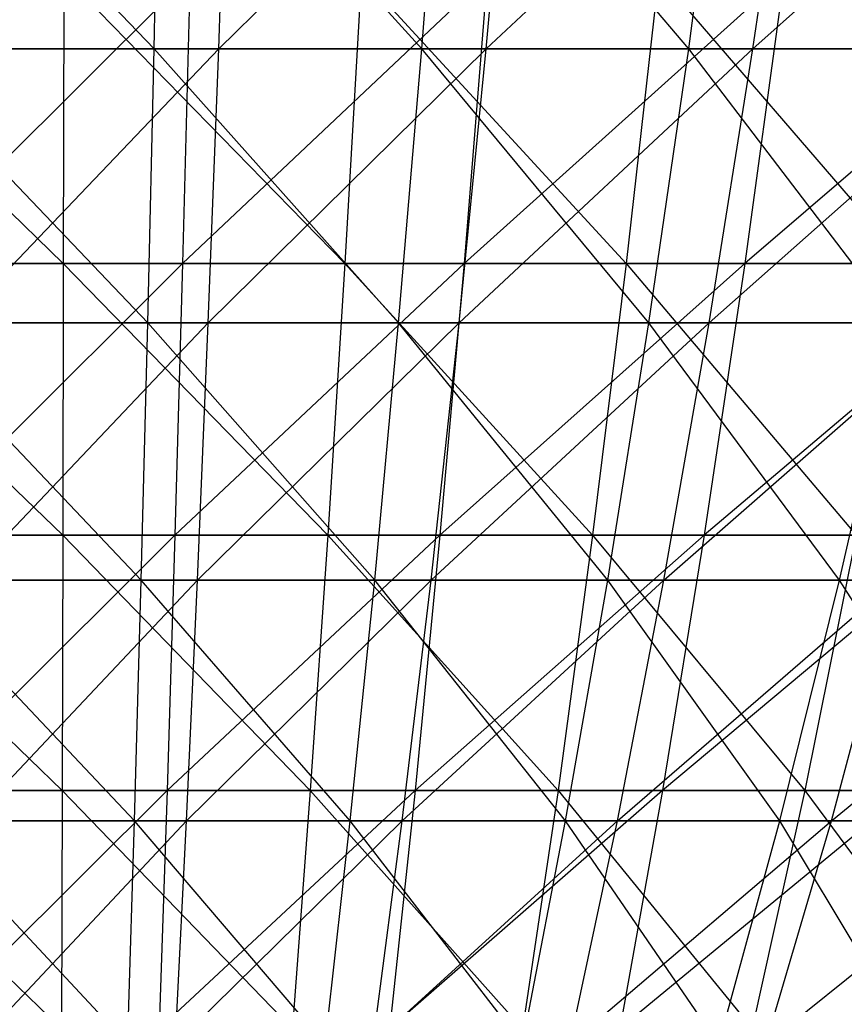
# Model space of a CAD drawing. Extents: x -125 to 125, y -143 to 0.
# Tile 120 of 256: x -0.17 to 4.18, y -135.33 to -130.13. Entities that reach past the tile are written whole.
import ezdxf

# ---------------------------------------------------------------- set-up
doc = ezdxf.new("R2010")
doc.units = 0
doc.header["$LTSCALE"] = 25.4
doc.layers.get('0').update_dxf_attribs({"linetype": 'CONTINUOUS'})

# ---------------------------------------------------------------- blocks, each defined once
blk = doc.blocks.new('NL2500027000_STL_3')
at = {"color": 0}
for p, q in [((0.5365, -130.2826, 32.4039), (-0.9308, -128.7517, 34.3654)), ((0.5365, -130.2826, 32.4039), (-0.9308, -128.7517, 34.3654)), ((0.5365, -130.2826, 32.4039), (0.5691, -128.7517, 34.3733)), ((0.5365, -130.2826, 32.4039), (0.5691, -128.7517, 34.3733)), ((1.9494, -130.2826, 32.3496), (0.5691, -128.7517, 34.3733)), ((1.9494, -130.2826, 32.3496), (0.5691, -128.7517, 34.3733)), ((0.8775, -130.2826, -32.3964), (0.9308, -128.7517, -34.3654)), ((0.8775, -130.2826, -32.3964), (0.9308, -128.7517, -34.3654)), ((0.8775, -130.2826, -32.3964), (2.4289, -128.7517, -34.2921)), ((0.8775, -130.2826, -32.3964), (2.4289, -128.7517, -34.2921)), ((1.9494, -130.2826, 32.3496), (2.0679, -128.7517, 34.3158)), ((1.9494, -130.2826, 32.3496), (2.0679, -128.7517, 34.3158)), ((3.3586, -130.2826, 32.2338), (2.0679, -128.7517, 34.3158)), ((3.3586, -130.2826, 32.2338), (2.0679, -128.7517, 34.3158)), ((2.2898, -130.2826, -32.3273), (2.4289, -128.7517, -34.2921)), ((2.2898, -130.2826, -32.3273), (2.4289, -128.7517, -34.2921)), ((2.2898, -130.2826, -32.3273), (3.9224, -128.7517, -34.1535)), ((2.2898, -130.2826, -32.3273), (3.9224, -128.7517, -34.1535)), ((3.3586, -130.2826, 32.2338), (3.5627, -128.7517, 34.1929)), ((3.3586, -130.2826, 32.2338), (3.5627, -128.7517, 34.1929)), ((3.6977, -130.2826, -32.1967), (3.9224, -128.7517, -34.1535)), ((3.6977, -130.2826, -32.1967), (3.9224, -128.7517, -34.1535)), ((3.6977, -130.2826, -32.1967), (5.4084, -128.7517, -33.9499)), ((3.6977, -130.2826, -32.1967), (5.4084, -128.7517, -33.9499)), ((-1.5109, -129.8962, 37.2409), (0.0571, -131.4158, 35.2697)), ((-1.5109, -129.8962, 37.2409), (0.0571, -131.4158, 35.2697)), ((0.7255, -129.8962, -37.2645), (-0.8007, -131.4158, -35.2606)), ((0.7255, -129.8962, -37.2645), (-0.8007, -131.4158, -35.2606)), ((0.0603, -129.8962, 37.2715), (0.0571, -131.4158, 35.2697)), ((0.0603, -129.8962, 37.2715), (0.0571, -131.4158, 35.2697)), ((0.0603, -129.8962, 37.2715), (1.5439, -131.4158, 35.2359)), ((0.0603, -129.8962, 37.2715), (1.5439, -131.4158, 35.2359)), ((0.7255, -129.8962, -37.2645), (0.6865, -131.4158, -35.263)), ((0.7255, -129.8962, -37.2645), (0.6865, -131.4158, -35.263)), ((2.2958, -129.8962, -37.2008), (0.6865, -131.4158, -35.263)), ((2.2958, -129.8962, -37.2008), (0.6865, -131.4158, -35.263)), ((1.6315, -129.8962, 37.2358), (1.5439, -131.4158, 35.2359)), ((1.6315, -129.8962, 37.2358), (1.5439, -131.4158, 35.2359)), ((1.6315, -129.8962, 37.2358), (3.0279, -131.4158, 35.1395)), ((1.6315, -129.8962, 37.2358), (3.0279, -131.4158, 35.1395)), ((2.2958, -129.8962, -37.2008), (2.1725, -131.4158, -35.2027)), ((2.2958, -129.8962, -37.2008), (2.1725, -131.4158, -35.2027)), ((3.862, -129.8962, -37.0709), (2.1725, -131.4158, -35.2027)), ((3.862, -129.8962, -37.0709), (2.1725, -131.4158, -35.2027)), ((3.1998, -129.8962, 37.1339), (3.0279, -131.4158, 35.1395)), ((3.1998, -129.8962, 37.1339), (3.0279, -131.4158, 35.1395)), ((3.1998, -129.8962, 37.1339), (4.5066, -131.4158, 34.9806)), ((3.1998, -129.8962, 37.1339), (4.5066, -131.4158, 34.9806)), ((3.862, -129.8962, -37.0709), (3.6546, -131.4158, -35.0799)), ((3.862, -129.8962, -37.0709), (3.6546, -131.4158, -35.0799)), ((5.4213, -129.8962, -36.8752), (3.6546, -131.4158, -35.0799)), ((5.4213, -129.8962, -36.8752), (3.6546, -131.4158, -35.0799)), ((0.5365, -130.2826, 32.4039), (-0.8775, -130.2826, 32.3964)), ((0.5365, -130.2826, 32.4039), (-0.8775, -130.2826, 32.3964)), ((0.5028, -131.7288, 30.3715), (-0.8775, -130.2826, 32.3964)), ((0.5028, -131.7288, 30.3715), (-0.8775, -130.2826, 32.3964)), ((-0.5365, -130.2826, -32.4039), (0.8775, -130.2826, -32.3964)), ((-0.5365, -130.2826, -32.4039), (0.8775, -130.2826, -32.3964)), ((-0.5028, -131.7288, -30.3715), (0.8775, -130.2826, -32.3964)), ((-0.5028, -131.7288, -30.3715), (0.8775, -130.2826, -32.3964)), ((0.5028, -131.7288, 30.3715), (0.5365, -130.2826, 32.4039)), ((0.5028, -131.7288, 30.3715), (0.5365, -130.2826, 32.4039)), ((1.9494, -130.2826, 32.3496), (0.5365, -130.2826, 32.4039)), ((1.9494, -130.2826, 32.3496), (0.5365, -130.2826, 32.4039)), ((1.8271, -131.7288, 30.3207), (0.5365, -130.2826, 32.4039)), ((1.8271, -131.7288, 30.3207), (0.5365, -130.2826, 32.4039)), ((0.8225, -131.7288, -30.3646), (0.8775, -130.2826, -32.3964)), ((0.8225, -131.7288, -30.3646), (0.8775, -130.2826, -32.3964)), ((0.8225, -131.7288, -30.3646), (2.2898, -130.2826, -32.3273)), ((0.8225, -131.7288, -30.3646), (2.2898, -130.2826, -32.3273)), ((0.8775, -130.2826, -32.3964), (2.2898, -130.2826, -32.3273)), ((0.8775, -130.2826, -32.3964), (2.2898, -130.2826, -32.3273)), ((1.8271, -131.7288, 30.3207), (1.9494, -130.2826, 32.3496)), ((1.8271, -131.7288, 30.3207), (1.9494, -130.2826, 32.3496)), ((3.3586, -130.2826, 32.2338), (1.9494, -130.2826, 32.3496)), ((3.3586, -130.2826, 32.2338), (1.9494, -130.2826, 32.3496)), ((3.148, -131.7288, 30.2121), (1.9494, -130.2826, 32.3496)), ((3.148, -131.7288, 30.2121), (1.9494, -130.2826, 32.3496)), ((2.1462, -131.7288, -30.2998), (2.2898, -130.2826, -32.3273)), ((2.1462, -131.7288, -30.2998), (2.2898, -130.2826, -32.3273)), ((2.1462, -131.7288, -30.2998), (3.6977, -130.2826, -32.1967)), ((2.1462, -131.7288, -30.2998), (3.6977, -130.2826, -32.1967)), ((2.2898, -130.2826, -32.3273), (3.6977, -130.2826, -32.1967)), ((2.2898, -130.2826, -32.3273), (3.6977, -130.2826, -32.1967)), ((3.148, -131.7288, 30.2121), (3.3586, -130.2826, 32.2338)), ((3.148, -131.7288, 30.2121), (3.3586, -130.2826, 32.2338)), ((4.7614, -130.2826, 32.0566), (3.3586, -130.2826, 32.2338)), ((4.7614, -130.2826, 32.0566), (3.3586, -130.2826, 32.2338)), ((4.4628, -131.7288, 30.0461), (3.3586, -130.2826, 32.2338)), ((4.4628, -131.7288, 30.0461), (3.3586, -130.2826, 32.2338)), ((3.4658, -131.7288, -30.1773), (3.6977, -130.2826, -32.1967)), ((3.4658, -131.7288, -30.1773), (3.6977, -130.2826, -32.1967)), ((3.4658, -131.7288, -30.1773), (5.0986, -130.2826, -32.0048)), ((3.4658, -131.7288, -30.1773), (5.0986, -130.2826, -32.0048)), ((3.6977, -130.2826, -32.1967), (5.0986, -130.2826, -32.0048)), ((3.6977, -130.2826, -32.1967), (5.0986, -130.2826, -32.0048)), ((-1.4298, -131.4158, 35.2407), (0.0571, -131.4158, 35.2697)), ((-1.4298, -131.4158, 35.2407), (0.0571, -131.4158, 35.2697)), ((-1.4298, -131.4158, 35.2407), (0.0538, -132.8503, 33.2059)), ((-1.4298, -131.4158, 35.2407), (0.0538, -132.8503, 33.2059)), ((0.6865, -131.4158, -35.263), (-0.8007, -131.4158, -35.2606)), ((0.6865, -131.4158, -35.263), (-0.8007, -131.4158, -35.2606)), ((0.6865, -131.4158, -35.263), (-0.7538, -132.8503, -33.1974)), ((0.6865, -131.4158, -35.263), (-0.7538, -132.8503, -33.1974)), ((0.0571, -131.4158, 35.2697), (0.0538, -132.8503, 33.2059)), ((0.0571, -131.4158, 35.2697), (0.0538, -132.8503, 33.2059)), ((0.0571, -131.4158, 35.2697), (1.5439, -131.4158, 35.2359)), ((0.0571, -131.4158, 35.2697), (1.5439, -131.4158, 35.2359)), ((0.0571, -131.4158, 35.2697), (1.4536, -132.8503, 33.1742)), ((0.0571, -131.4158, 35.2697), (1.4536, -132.8503, 33.1742)), ((0.6865, -131.4158, -35.263), (0.6463, -132.8503, -33.1997)), ((0.6865, -131.4158, -35.263), (0.6463, -132.8503, -33.1997)), ((2.1725, -131.4158, -35.2027), (0.6463, -132.8503, -33.1997)), ((2.1725, -131.4158, -35.2027), (0.6463, -132.8503, -33.1997)), ((2.1725, -131.4158, -35.2027), (0.6865, -131.4158, -35.263)), ((2.1725, -131.4158, -35.2027), (0.6865, -131.4158, -35.263)), ((1.5439, -131.4158, 35.2359), (1.4536, -132.8503, 33.1742)), ((1.5439, -131.4158, 35.2359), (1.4536, -132.8503, 33.1742)), ((1.5439, -131.4158, 35.2359), (3.0279, -131.4158, 35.1395)), ((1.5439, -131.4158, 35.2359), (3.0279, -131.4158, 35.1395)), ((1.5439, -131.4158, 35.2359), (2.8508, -132.8503, 33.0834)), ((1.5439, -131.4158, 35.2359), (2.8508, -132.8503, 33.0834)), ((2.1725, -131.4158, -35.2027), (2.0453, -132.8503, -33.1429)), ((2.1725, -131.4158, -35.2027), (2.0453, -132.8503, -33.1429)), ((3.6546, -131.4158, -35.0799), (2.0453, -132.8503, -33.1429)), ((3.6546, -131.4158, -35.0799), (2.0453, -132.8503, -33.1429)), ((3.6546, -131.4158, -35.0799), (2.1725, -131.4158, -35.2027)), ((3.6546, -131.4158, -35.0799), (2.1725, -131.4158, -35.2027)), ((3.0279, -131.4158, 35.1395), (2.8508, -132.8503, 33.0834)), ((3.0279, -131.4158, 35.1395), (2.8508, -132.8503, 33.0834)), ((3.0279, -131.4158, 35.1395), (4.5066, -131.4158, 34.9806)), ((3.0279, -131.4158, 35.1395), (4.5066, -131.4158, 34.9806)), ((3.0279, -131.4158, 35.1395), (4.2429, -132.8503, 32.9338)), ((3.0279, -131.4158, 35.1395), (4.2429, -132.8503, 32.9338)), ((3.6546, -131.4158, -35.0799), (3.4407, -132.8503, -33.0272)), ((3.6546, -131.4158, -35.0799), (3.4407, -132.8503, -33.0272)), ((5.1301, -131.4158, -34.8946), (3.4407, -132.8503, -33.0272)), ((5.1301, -131.4158, -34.8946), (3.4407, -132.8503, -33.0272)), ((5.1301, -131.4158, -34.8946), (3.6546, -131.4158, -35.0799)), ((5.1301, -131.4158, -34.8946), (3.6546, -131.4158, -35.0799)), ((0.5028, -131.7288, 30.3715), (-0.8225, -131.7288, 30.3646)), ((0.5028, -131.7288, 30.3715), (-0.8225, -131.7288, 30.3646)), ((0.4682, -133.0879, 28.2799), (-0.8225, -131.7288, 30.3646)), ((0.4682, -133.0879, 28.2799), (-0.8225, -131.7288, 30.3646)), ((-0.5028, -131.7288, -30.3715), (0.8225, -131.7288, -30.3646)), ((-0.5028, -131.7288, -30.3715), (0.8225, -131.7288, -30.3646)), ((-0.4682, -133.0879, -28.2799), (0.8225, -131.7288, -30.3646)), ((-0.4682, -133.0879, -28.2799), (0.8225, -131.7288, -30.3646)), ((0.4682, -133.0879, 28.2799), (0.5028, -131.7288, 30.3715)), ((0.4682, -133.0879, 28.2799), (0.5028, -131.7288, 30.3715)), ((1.8271, -131.7288, 30.3207), (0.5028, -131.7288, 30.3715)), ((1.8271, -131.7288, 30.3207), (0.5028, -131.7288, 30.3715)), ((1.7013, -133.0879, 28.2325), (0.5028, -131.7288, 30.3715)), ((1.7013, -133.0879, 28.2325), (0.5028, -131.7288, 30.3715)), ((0.7658, -133.0879, -28.2734), (0.8225, -131.7288, -30.3646)), ((0.7658, -133.0879, -28.2734), (0.8225, -131.7288, -30.3646)), ((0.7658, -133.0879, -28.2734), (2.1462, -131.7288, -30.2998)), ((0.7658, -133.0879, -28.2734), (2.1462, -131.7288, -30.2998)), ((0.8225, -131.7288, -30.3646), (2.1462, -131.7288, -30.2998)), ((0.8225, -131.7288, -30.3646), (2.1462, -131.7288, -30.2998)), ((1.7013, -133.0879, 28.2325), (1.8271, -131.7288, 30.3207)), ((1.7013, -133.0879, 28.2325), (1.8271, -131.7288, 30.3207)), ((3.148, -131.7288, 30.2121), (1.8271, -131.7288, 30.3207)), ((3.148, -131.7288, 30.2121), (1.8271, -131.7288, 30.3207)), ((2.9312, -133.0879, 28.1315), (1.8271, -131.7288, 30.3207)), ((2.9312, -133.0879, 28.1315), (1.8271, -131.7288, 30.3207)), ((1.9984, -133.0879, -28.2131), (2.1462, -131.7288, -30.2998)), ((1.9984, -133.0879, -28.2131), (2.1462, -131.7288, -30.2998)), ((1.9984, -133.0879, -28.2131), (3.4658, -131.7288, -30.1773)), ((1.9984, -133.0879, -28.2131), (3.4658, -131.7288, -30.1773)), ((2.1462, -131.7288, -30.2998), (3.4658, -131.7288, -30.1773)), ((2.1462, -131.7288, -30.2998), (3.4658, -131.7288, -30.1773)), ((2.9312, -133.0879, 28.1315), (3.148, -131.7288, 30.2121)), ((2.9312, -133.0879, 28.1315), (3.148, -131.7288, 30.2121)), ((4.4628, -131.7288, 30.0461), (3.148, -131.7288, 30.2121)), ((4.4628, -131.7288, 30.0461), (3.148, -131.7288, 30.2121)), ((4.1554, -133.0879, 27.9768), (3.148, -131.7288, 30.2121)), ((4.1554, -133.0879, 27.9768), (3.148, -131.7288, 30.2121)), ((3.2271, -133.0879, -28.0991), (3.4658, -131.7288, -30.1773)), ((3.2271, -133.0879, -28.0991), (3.4658, -131.7288, -30.1773)), ((3.2271, -133.0879, -28.0991), (4.7788, -131.7288, -29.9974)), ((3.2271, -133.0879, -28.0991), (4.7788, -131.7288, -29.9974)), ((3.4658, -131.7288, -30.1773), (4.7788, -131.7288, -29.9974)), ((3.4658, -131.7288, -30.1773), (4.7788, -131.7288, -29.9974)), ((4.1554, -133.0879, 27.9768), (4.4628, -131.7288, 30.0461)), ((4.1554, -133.0879, 27.9768), (4.4628, -131.7288, 30.0461)), ((-1.3461, -132.8503, 33.1787), (0.0538, -132.8503, 33.2059)), ((-1.3461, -132.8503, 33.1787), (0.0538, -132.8503, 33.2059)), ((-1.3461, -132.8503, 33.1787), (0.0503, -134.1971, 31.084)), ((-1.3461, -132.8503, 33.1787), (0.0503, -134.1971, 31.084)), ((0.6463, -132.8503, -33.1997), (-0.7538, -132.8503, -33.1974)), ((0.6463, -132.8503, -33.1997), (-0.7538, -132.8503, -33.1974)), ((0.6463, -132.8503, -33.1997), (-0.7057, -134.1971, -31.076)), ((0.6463, -132.8503, -33.1997), (-0.7057, -134.1971, -31.076)), ((0.0538, -132.8503, 33.2059), (0.0503, -134.1971, 31.084)), ((0.0538, -132.8503, 33.2059), (0.0503, -134.1971, 31.084)), ((0.0538, -132.8503, 33.2059), (1.4536, -132.8503, 33.1742)), ((0.0538, -132.8503, 33.2059), (1.4536, -132.8503, 33.1742)), ((0.0538, -132.8503, 33.2059), (1.3607, -134.1971, 31.0542)), ((0.0538, -132.8503, 33.2059), (1.3607, -134.1971, 31.0542)), ((0.6463, -132.8503, -33.1997), (0.605, -134.1971, -31.0781)), ((0.6463, -132.8503, -33.1997), (0.605, -134.1971, -31.0781)), ((2.0453, -132.8503, -33.1429), (0.605, -134.1971, -31.0781)), ((2.0453, -132.8503, -33.1429), (0.605, -134.1971, -31.0781)), ((2.0453, -132.8503, -33.1429), (0.6463, -132.8503, -33.1997)), ((2.0453, -132.8503, -33.1429), (0.6463, -132.8503, -33.1997)), ((1.4536, -132.8503, 33.1742), (1.3607, -134.1971, 31.0542)), ((1.4536, -132.8503, 33.1742), (1.3607, -134.1971, 31.0542)), ((1.4536, -132.8503, 33.1742), (2.8508, -132.8503, 33.0834)), ((1.4536, -132.8503, 33.1742), (2.8508, -132.8503, 33.0834)), ((1.4536, -132.8503, 33.1742), (2.6686, -134.1971, 30.9692)), ((1.4536, -132.8503, 33.1742), (2.6686, -134.1971, 30.9692)), ((2.0453, -132.8503, -33.1429), (1.9146, -134.1971, -31.025)), ((2.0453, -132.8503, -33.1429), (1.9146, -134.1971, -31.025)), ((3.4407, -132.8503, -33.0272), (1.9146, -134.1971, -31.025)), ((3.4407, -132.8503, -33.0272), (1.9146, -134.1971, -31.025)), ((3.4407, -132.8503, -33.0272), (2.0453, -132.8503, -33.1429)), ((3.4407, -132.8503, -33.0272), (2.0453, -132.8503, -33.1429)), ((2.8508, -132.8503, 33.0834), (2.6686, -134.1971, 30.9692)), ((2.8508, -132.8503, 33.0834), (2.6686, -134.1971, 30.9692)), ((2.8508, -132.8503, 33.0834), (4.2429, -132.8503, 32.9338)), ((2.8508, -132.8503, 33.0834), (4.2429, -132.8503, 32.9338)), ((2.8508, -132.8503, 33.0834), (3.9718, -134.1971, 30.8292)), ((2.8508, -132.8503, 33.0834), (3.9718, -134.1971, 30.8292)), ((3.4407, -132.8503, -33.0272), (3.2208, -134.1971, -30.9167)), ((3.4407, -132.8503, -33.0272), (3.2208, -134.1971, -30.9167)), ((4.83, -132.8503, -32.8528), (3.2208, -134.1971, -30.9167)), ((4.83, -132.8503, -32.8528), (3.2208, -134.1971, -30.9167)), ((4.83, -132.8503, -32.8528), (3.4407, -132.8503, -33.0272)), ((4.83, -132.8503, -32.8528), (3.4407, -132.8503, -33.0272)), ((4.2429, -132.8503, 32.9338), (3.9718, -134.1971, 30.8292)), ((4.2429, -132.8503, 32.9338), (3.9718, -134.1971, 30.8292)), ((0.4682, -133.0879, 28.2799), (-0.7658, -133.0879, 28.2734)), ((0.4682, -133.0879, 28.2799), (-0.7658, -133.0879, 28.2734)), ((0.4326, -134.3573, 26.1326), (-0.7658, -133.0879, 28.2734)), ((0.4326, -134.3573, 26.1326), (-0.7658, -133.0879, 28.2734)), ((-0.4682, -133.0879, -28.2799), (0.7658, -133.0879, -28.2734)), ((-0.4682, -133.0879, -28.2799), (0.7658, -133.0879, -28.2734)), ((-0.4326, -134.3573, -26.1326), (0.7658, -133.0879, -28.2734)), ((-0.4326, -134.3573, -26.1326), (0.7658, -133.0879, -28.2734)), ((0.4326, -134.3573, 26.1326), (0.4682, -133.0879, 28.2799)), ((0.4326, -134.3573, 26.1326), (0.4682, -133.0879, 28.2799)), ((1.7013, -133.0879, 28.2325), (0.4682, -133.0879, 28.2799)), ((1.7013, -133.0879, 28.2325), (0.4682, -133.0879, 28.2799)), ((1.5721, -134.3573, 26.0889), (0.4682, -133.0879, 28.2799)), ((1.5721, -134.3573, 26.0889), (0.4682, -133.0879, 28.2799)), ((0.7077, -134.3573, -26.1266), (0.7658, -133.0879, -28.2734)), ((0.7077, -134.3573, -26.1266), (0.7658, -133.0879, -28.2734)), ((0.7077, -134.3573, -26.1266), (1.9984, -133.0879, -28.2131)), ((0.7077, -134.3573, -26.1266), (1.9984, -133.0879, -28.2131)), ((0.7658, -133.0879, -28.2734), (1.9984, -133.0879, -28.2131)), ((0.7658, -133.0879, -28.2734), (1.9984, -133.0879, -28.2131)), ((1.5721, -134.3573, 26.0889), (1.7013, -133.0879, 28.2325)), ((1.5721, -134.3573, 26.0889), (1.7013, -133.0879, 28.2325)), ((2.9312, -133.0879, 28.1315), (1.7013, -133.0879, 28.2325)), ((2.9312, -133.0879, 28.1315), (1.7013, -133.0879, 28.2325)), ((2.7086, -134.3573, 25.9955), (1.7013, -133.0879, 28.2325)), ((2.7086, -134.3573, 25.9955), (1.7013, -133.0879, 28.2325)), ((1.8466, -134.3573, -26.0709), (1.9984, -133.0879, -28.2131)), ((1.8466, -134.3573, -26.0709), (1.9984, -133.0879, -28.2131)), ((1.8466, -134.3573, -26.0709), (3.2271, -133.0879, -28.0991)), ((1.8466, -134.3573, -26.0709), (3.2271, -133.0879, -28.0991)), ((1.9984, -133.0879, -28.2131), (3.2271, -133.0879, -28.0991)), ((1.9984, -133.0879, -28.2131), (3.2271, -133.0879, -28.0991)), ((2.7086, -134.3573, 25.9955), (2.9312, -133.0879, 28.1315)), ((2.7086, -134.3573, 25.9955), (2.9312, -133.0879, 28.1315)), ((4.1554, -133.0879, 27.9768), (2.9312, -133.0879, 28.1315)), ((4.1554, -133.0879, 27.9768), (2.9312, -133.0879, 28.1315)), ((3.8399, -134.3573, 25.8526), (2.9312, -133.0879, 28.1315)), ((3.8399, -134.3573, 25.8526), (2.9312, -133.0879, 28.1315)), ((2.9821, -134.3573, -25.9655), (3.2271, -133.0879, -28.0991)), ((2.9821, -134.3573, -25.9655), (3.2271, -133.0879, -28.0991)), ((2.9821, -134.3573, -25.9655), (4.4497, -133.0879, -27.9315)), ((2.9821, -134.3573, -25.9655), (4.4497, -133.0879, -27.9315)), ((3.2271, -133.0879, -28.0991), (4.4497, -133.0879, -27.9315)), ((3.2271, -133.0879, -28.0991), (4.4497, -133.0879, -27.9315)), ((3.8399, -134.3573, 25.8526), (4.1554, -133.0879, 27.9768)), ((3.8399, -134.3573, 25.8526), (4.1554, -133.0879, 27.9768)), ((4.1118, -134.3573, -25.8108), (4.4497, -133.0879, -27.9315)), ((4.1118, -134.3573, -25.8108), (4.4497, -133.0879, -27.9315)), ((4.1118, -134.3573, -25.8108), (5.6638, -133.0879, -27.7109)), ((4.1118, -134.3573, -25.8108), (5.6638, -133.0879, -27.7109)), ((5.3718, -133.0879, 27.7689), (4.1554, -133.0879, 27.9768)), ((5.3718, -133.0879, 27.7689), (4.1554, -133.0879, 27.9768)), ((4.9639, -134.3573, 25.6605), (4.1554, -133.0879, 27.9768)), ((4.9639, -134.3573, 25.6605), (4.1554, -133.0879, 27.9768)), ((-1.2601, -134.1971, 31.0584), (0.0503, -134.1971, 31.084)), ((-1.2601, -134.1971, 31.0584), (0.0503, -134.1971, 31.084)), ((-1.2601, -134.1971, 31.0584), (0.0468, -135.4539, 28.9074)), ((-1.2601, -134.1971, 31.0584), (0.0468, -135.4539, 28.9074)), ((0.605, -134.1971, -31.0781), (-0.7057, -134.1971, -31.076)), ((0.605, -134.1971, -31.0781), (-0.7057, -134.1971, -31.076)), ((0.605, -134.1971, -31.0781), (-0.6562, -135.4539, -28.9)), ((0.605, -134.1971, -31.0781), (-0.6562, -135.4539, -28.9)), ((0.0503, -134.1971, 31.084), (0.0468, -135.4539, 28.9074)), ((0.0503, -134.1971, 31.084), (0.0468, -135.4539, 28.9074)), ((0.0503, -134.1971, 31.084), (1.3607, -134.1971, 31.0542)), ((0.0503, -134.1971, 31.084), (1.3607, -134.1971, 31.0542)), ((0.0503, -134.1971, 31.084), (1.2654, -135.4539, 28.8798)), ((0.0503, -134.1971, 31.084), (1.2654, -135.4539, 28.8798)), ((0.605, -134.1971, -31.0781), (0.5627, -135.4539, -28.902)), ((0.605, -134.1971, -31.0781), (0.5627, -135.4539, -28.902)), ((1.9146, -134.1971, -31.025), (0.5627, -135.4539, -28.902)), ((1.9146, -134.1971, -31.025), (0.5627, -135.4539, -28.902)), ((1.9146, -134.1971, -31.025), (0.605, -134.1971, -31.0781)), ((1.9146, -134.1971, -31.025), (0.605, -134.1971, -31.0781)), ((1.3607, -134.1971, 31.0542), (1.2654, -135.4539, 28.8798)), ((1.3607, -134.1971, 31.0542), (1.2654, -135.4539, 28.8798)), ((1.3607, -134.1971, 31.0542), (2.6686, -134.1971, 30.9692)), ((1.3607, -134.1971, 31.0542), (2.6686, -134.1971, 30.9692)), ((1.3607, -134.1971, 31.0542), (2.4817, -135.4539, 28.8007)), ((1.3607, -134.1971, 31.0542), (2.4817, -135.4539, 28.8007)), ((1.9146, -134.1971, -31.025), (1.7806, -135.4539, -28.8526)), ((1.9146, -134.1971, -31.025), (1.7806, -135.4539, -28.8526)), ((3.2208, -134.1971, -30.9167), (1.7806, -135.4539, -28.8526)), ((3.2208, -134.1971, -30.9167), (1.7806, -135.4539, -28.8526)), ((3.2208, -134.1971, -30.9167), (1.9146, -134.1971, -31.025)), ((3.2208, -134.1971, -30.9167), (1.9146, -134.1971, -31.025)), ((2.6686, -134.1971, 30.9692), (2.4817, -135.4539, 28.8007)), ((2.6686, -134.1971, 30.9692), (2.4817, -135.4539, 28.8007)), ((2.6686, -134.1971, 30.9692), (3.9718, -134.1971, 30.8292)), ((2.6686, -134.1971, 30.9692), (3.9718, -134.1971, 30.8292)), ((2.6686, -134.1971, 30.9692), (3.6937, -135.4539, 28.6705)), ((2.6686, -134.1971, 30.9692), (3.6937, -135.4539, 28.6705)), ((3.2208, -134.1971, -30.9167), (2.9953, -135.4539, -28.7519)), ((3.2208, -134.1971, -30.9167), (2.9953, -135.4539, -28.7519)), ((4.5213, -134.1971, -30.7534), (2.9953, -135.4539, -28.7519)), ((4.5213, -134.1971, -30.7534), (2.9953, -135.4539, -28.7519)), ((4.5213, -134.1971, -30.7534), (3.2208, -134.1971, -30.9167)), ((4.5213, -134.1971, -30.7534), (3.2208, -134.1971, -30.9167)), ((3.9718, -134.1971, 30.8292), (3.6937, -135.4539, 28.6705)), ((3.9718, -134.1971, 30.8292), (3.6937, -135.4539, 28.6705)), ((3.9718, -134.1971, 30.8292), (5.2679, -134.1971, 30.6344)), ((3.9718, -134.1971, 30.8292), (5.2679, -134.1971, 30.6344)), ((3.9718, -134.1971, 30.8292), (4.899, -135.4539, 28.4893)), ((3.9718, -134.1971, 30.8292), (4.899, -135.4539, 28.4893)), ((0.4326, -134.3573, 26.1326), (-0.7077, -134.3573, 26.1266)), ((0.4326, -134.3573, 26.1326), (-0.7077, -134.3573, 26.1266)), ((0.3962, -135.5347, 23.9337), (-0.7077, -134.3573, 26.1266)), ((0.3962, -135.5347, 23.9337), (-0.7077, -134.3573, 26.1266)), ((-0.4326, -134.3573, -26.1326), (0.7077, -134.3573, -26.1266)), ((-0.4326, -134.3573, -26.1326), (0.7077, -134.3573, -26.1266)), ((-0.3962, -135.5347, -23.9337), (0.7077, -134.3573, -26.1266)), ((-0.3962, -135.5347, -23.9337), (0.7077, -134.3573, -26.1266)), ((0.3962, -135.5347, 23.9337), (0.4326, -134.3573, 26.1326)), ((0.3962, -135.5347, 23.9337), (0.4326, -134.3573, 26.1326)), ((1.5721, -134.3573, 26.0889), (0.4326, -134.3573, 26.1326)), ((1.5721, -134.3573, 26.0889), (0.4326, -134.3573, 26.1326)), ((1.4398, -135.5347, 23.8936), (0.4326, -134.3573, 26.1326)), ((1.4398, -135.5347, 23.8936), (0.4326, -134.3573, 26.1326)), ((0.6481, -135.5347, -23.9282), (0.7077, -134.3573, -26.1266)), ((0.6481, -135.5347, -23.9282), (0.7077, -134.3573, -26.1266)), ((0.6481, -135.5347, -23.9282), (1.8466, -134.3573, -26.0709)), ((0.6481, -135.5347, -23.9282), (1.8466, -134.3573, -26.0709)), ((0.7077, -134.3573, -26.1266), (1.8466, -134.3573, -26.0709)), ((0.7077, -134.3573, -26.1266), (1.8466, -134.3573, -26.0709)), ((1.4398, -135.5347, 23.8936), (1.5721, -134.3573, 26.0889)), ((1.4398, -135.5347, 23.8936), (1.5721, -134.3573, 26.0889)), ((2.7086, -134.3573, 25.9955), (1.5721, -134.3573, 26.0889)), ((2.7086, -134.3573, 25.9955), (1.5721, -134.3573, 26.0889)), ((2.4807, -135.5347, 23.8081), (1.5721, -134.3573, 26.0889)), ((2.4807, -135.5347, 23.8081), (1.5721, -134.3573, 26.0889)), ((1.6912, -135.5347, -23.8771), (1.8466, -134.3573, -26.0709)), ((1.6912, -135.5347, -23.8771), (1.8466, -134.3573, -26.0709)), ((1.6912, -135.5347, -23.8771), (2.9821, -134.3573, -25.9655)), ((1.6912, -135.5347, -23.8771), (2.9821, -134.3573, -25.9655)), ((1.8466, -134.3573, -26.0709), (2.9821, -134.3573, -25.9655)), ((1.8466, -134.3573, -26.0709), (2.9821, -134.3573, -25.9655)), ((2.4807, -135.5347, 23.8081), (2.7086, -134.3573, 25.9955)), ((2.4807, -135.5347, 23.8081), (2.7086, -134.3573, 25.9955)), ((3.8399, -134.3573, 25.8526), (2.7086, -134.3573, 25.9955)), ((3.8399, -134.3573, 25.8526), (2.7086, -134.3573, 25.9955)), ((3.5168, -135.5347, 23.6772), (2.7086, -134.3573, 25.9955)), ((3.5168, -135.5347, 23.6772), (2.7086, -134.3573, 25.9955)), ((2.7311, -135.5347, -23.7806), (2.9821, -134.3573, -25.9655)), ((2.7311, -135.5347, -23.7806), (2.9821, -134.3573, -25.9655)), ((2.7311, -135.5347, -23.7806), (4.1118, -134.3573, -25.8108)), ((2.7311, -135.5347, -23.7806), (4.1118, -134.3573, -25.8108)), ((2.9821, -134.3573, -25.9655), (4.1118, -134.3573, -25.8108)), ((2.9821, -134.3573, -25.9655), (4.1118, -134.3573, -25.8108)), ((3.5168, -135.5347, 23.6772), (3.8399, -134.3573, 25.8526)), ((3.5168, -135.5347, 23.6772), (3.8399, -134.3573, 25.8526)), ((3.7658, -135.5347, -23.6389), (4.1118, -134.3573, -25.8108)), ((3.7658, -135.5347, -23.6389), (4.1118, -134.3573, -25.8108)), ((3.7658, -135.5347, -23.6389), (5.2338, -134.3573, -25.6068)), ((3.7658, -135.5347, -23.6389), (5.2338, -134.3573, -25.6068)), ((4.9639, -134.3573, 25.6605), (3.8399, -134.3573, 25.8526)), ((4.9639, -134.3573, 25.6605), (3.8399, -134.3573, 25.8526)), ((4.5463, -135.5347, 23.5013), (3.8399, -134.3573, 25.8526)), ((4.5463, -135.5347, 23.5013), (3.8399, -134.3573, 25.8526)), ((4.1118, -134.3573, -25.8108), (5.2338, -134.3573, -25.6068)), ((4.1118, -134.3573, -25.8108), (5.2338, -134.3573, -25.6068))]:
    blk.add_line(p, q, dxfattribs=at)

msp = doc.modelspace()

# ---------------------------------------------------------------- block references
at = {"color": 253}
msp.add_blockref('NL2500027000_STL_3', (0, 0), dxfattribs=at)

doc.saveas('drawing.dxf')
